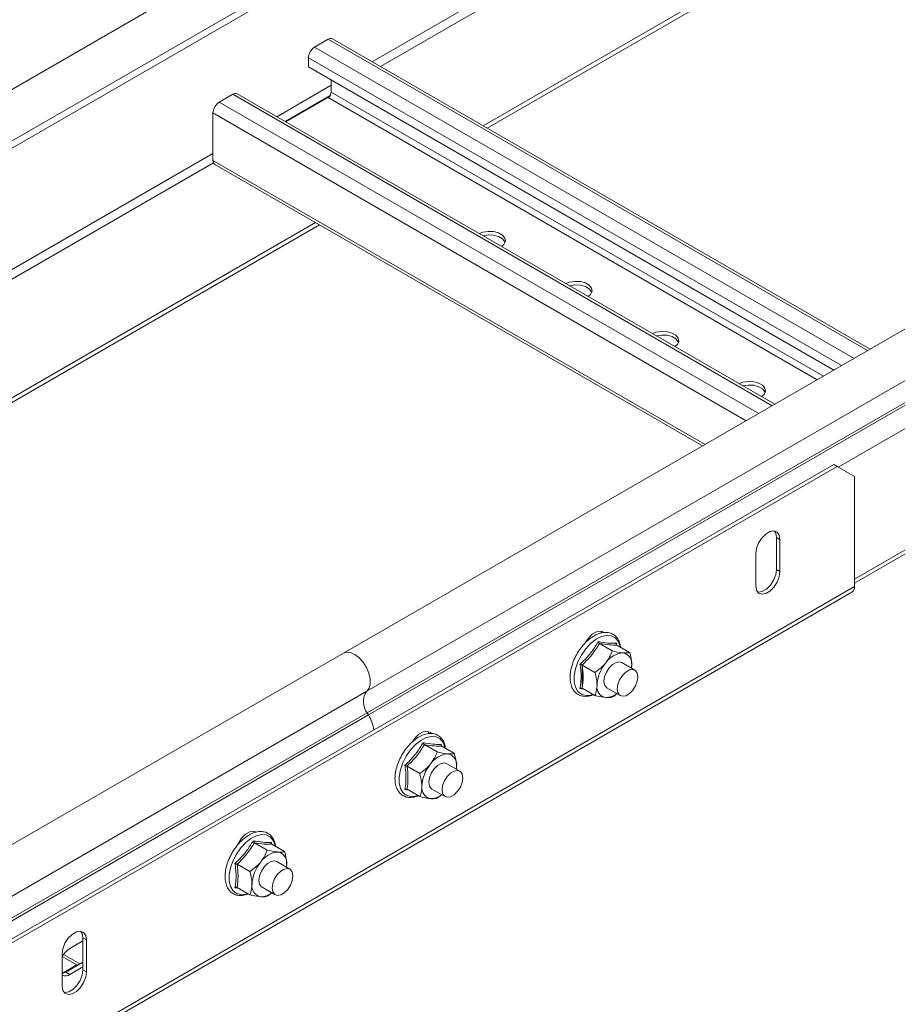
# Model space of a CAD drawing. Header units: millimetres. Extents: x -6 to 5206, y -8403 to -276.
# Tile 47 of 65: x 747 to 926, y -2610 to -2409. Entities that reach past the tile are written whole.
import ezdxf

# ---------------------------------------------------------------- set-up
doc = ezdxf.new("R2010")
doc.units = ezdxf.units.MM

msp = doc.modelspace()

# ---------------------------------------------------------------- linework, layer by layer
at = {"color": 7, "linetype": 'Continuous', "lineweight": 15}
for p, q in [((1945.48, -1730.3), (679.76, -2460.98)), ((684.31, -2468.86), (1950.03, -1738.18)), ((678.87, -2473.47), (1944.59, -1742.79)), ((841.64, -2430.41), (978.94, -2351.15)), ((842.49, -2430.9), (979.79, -2351.64)), ((810.04, -2412.78), (807.28, -2414.37)), ((920.58, -2475.98), (810.94, -2412.69)), ((806.01, -2416.57), (806.01, -2418.37)), ((806.01, -2418.37), (913.19, -2480.24)), ((810.68, -2423.55), (810.68, -2421.06)), ((790.6, -2424), (787.84, -2425.59)), ((901.13, -2487.2), (791.5, -2423.91)), ((801.41, -2429.63), (810.04, -2424.65)), ((786.56, -2427.8), (786.56, -2437.47)), ((786.94, -2438.29), (886.4, -2495.71)), ((700.65, -2511.8), (807.46, -2450.14)), ((700.65, -2512.78), (808.31, -2450.63)), ((951.04, -2458.39), (813.16, -2537.99)), ((955.79, -2466.13), (817.91, -2545.73)), ((955.92, -2470.54), (818.03, -2550.14)), ((956.16, -2470.98), (818.28, -2550.58)), ((913.14, -2499.51), (708.08, -2617.89)), ((913.84, -2499.92), (708.78, -2618.3)), ((913.84, -2499.92), (913.14, -2499.51)), ((917.38, -2501.96), (913.84, -2499.92)), ((917.38, -2523.68), (956.83, -2500.9)), ((917.38, -2524.41), (917.38, -2501.96)), ((901.47, -2514.41), (902.18, -2514.82)), ((901.47, -2514.41), (901.47, -2520.94)), ((902.18, -2514.82), (902.18, -2521.35)), ((897.23, -2524.21), (897.23, -2517.68)), ((901.47, -2520.94), (902.18, -2521.35)), ((704.73, -2648.02), (916.86, -2525.56)), ((917.38, -2524.41), (705.25, -2646.88)), ((865.71, -2533.48), (865.91, -2533.81)), ((865.38, -2536.01), (867.99, -2537.52)), ((868.83, -2535.95), (868.88, -2536.29)), ((813.16, -2537.99), (426.37, -2761.28)), ((868.92, -2536.33), (871.52, -2537.83)), ((872.6, -2541.43), (869.91, -2539.88)), ((861.85, -2540.41), (864.45, -2541.91)), ((861.87, -2544.62), (861.87, -2540.72)), ((871.86, -2541), (871.95, -2540.43)), ((431.12, -2769.02), (817.91, -2545.73)), ((862.15, -2545.3), (861.4, -2545.19)), ((861.85, -2545.12), (864.45, -2546.63)), ((866.91, -2545.07), (869.6, -2546.62)), ((431.25, -2773.43), (818.03, -2550.14)), ((818.28, -2550.58), (818.03, -2550.14)), ((431.49, -2773.86), (818.28, -2550.58)), ((829.67, -2556.63), (832.28, -2558.13)), ((833.12, -2556.57), (833.17, -2556.9)), ((833.21, -2556.94), (835.81, -2558.45)), ((826.14, -2561.02), (828.74, -2562.53)), ((836.89, -2562.04), (834.2, -2560.49)), ((836.15, -2561.62), (836.24, -2561.05)), ((826.44, -2565.91), (825.69, -2565.81)), ((826.14, -2565.74), (828.74, -2567.24)), ((831.2, -2565.69), (833.89, -2567.24)), ((795, -2574.31), (795.11, -2574.46)), ((795.03, -2576.63), (797.63, -2578.13)), ((798.48, -2576.57), (798.52, -2576.9)), ((798.56, -2576.94), (801.17, -2578.45)), ((791.49, -2581.03), (794.1, -2582.53)), ((802.24, -2582.04), (799.56, -2580.49)), ((801.51, -2581.62), (801.59, -2581.05)), ((791.79, -2585.91), (791.05, -2585.81)), ((791.49, -2585.74), (794.1, -2587.24)), ((796.56, -2585.69), (799.24, -2587.24)), ((760.05, -2596.05), (760.76, -2596.46)), ((760.05, -2596.05), (760.05, -2602.58)), ((757.4, -2598.19), (760.05, -2596.66)), ((760.76, -2596.46), (760.76, -2602.99)), ((755.81, -2605.85), (755.81, -2599.32)), ((759.44, -2601.34), (756.09, -2599.41)), ((756.02, -2603.16), (758.78, -2601.57)), ((756.55, -2603.01), (760.05, -2600.99)), ((760.05, -2601.97), (757.4, -2603.5)), ((755.81, -2603.3), (756.55, -2603.01)), ((755.82, -2603.3), (756.02, -2603.16)), ((756.55, -2603.01), (757.4, -2603.5)), ((760.05, -2602.58), (760.76, -2602.99))]:
    msp.add_line(p, q, dxfattribs=at)
at = {"color": 8, "linetype": 'Continuous', "lineweight": 15}
for p, q in [((819.01, -2417.35), (958.04, -2337.09)), ((820.71, -2418.33), (958.14, -2338.99)), ((810.04, -2412.78), (920.05, -2476.28)), ((807.28, -2414.37), (917.29, -2477.88)), ((806.01, -2416.57), (914.75, -2479.34)), ((799.57, -2428.57), (810.68, -2422.16)), ((810.68, -2423.55), (911.04, -2481.48)), ((787.84, -2425.59), (897.85, -2489.1)), ((790.6, -2424), (900.6, -2487.51)), ((801.26, -2429.55), (810.44, -2424.26)), ((810.04, -2424.65), (909.77, -2482.22)), ((786.56, -2427.8), (895.3, -2490.57)), ((678.87, -2498.25), (786.56, -2436.08)), ((786.56, -2437.47), (886.93, -2495.4)), ((679.72, -2499.72), (786.67, -2437.98)), ((957.33, -2475.03), (914.03, -2500.02)), ((957.33, -2499.8), (917.38, -2522.86)), ((758.78, -2601.57), (755.81, -2599.86)), ((758.78, -2601.73), (758.78, -2601.57)), ((756.02, -2603.16), (755.81, -2603.04)), ((756.02, -2603.16), (756.02, -2603.25))]:
    msp.add_line(p, q, dxfattribs=at)
at = {"color": 7, "linetype": 'Continuous', "lineweight": 15, "flags": 128}
for points in [[(786.56, -2437.47), (786.59, -2437.74), (786.66, -2437.97), (786.78, -2438.16), (786.94, -2438.29), (786.94, -2438.29)], [(845.42, -2455.04), (845.9, -2454.61), (846.19, -2453.98), (846.1, -2453.33), (845.62, -2452.74), (844.82, -2452.28), (843.8, -2452), (842.67, -2451.95), (841.58, -2452.12), (840.83, -2452.4)], [(846.14, -2454.18), (846.1, -2454.06), (845.62, -2453.47), (844.82, -2453.01), (843.8, -2452.74), (842.67, -2452.68), (841.61, -2452.84)], [(863.09, -2465.25), (863.58, -2464.81), (863.87, -2464.18), (863.77, -2463.54), (863.3, -2462.94), (862.5, -2462.48), (861.48, -2462.21), (860.35, -2462.15), (859.26, -2462.32), (858.51, -2462.6)], [(863.82, -2464.39), (863.77, -2464.27), (863.3, -2463.68), (862.5, -2463.22), (861.48, -2462.94), (860.35, -2462.89), (859.29, -2463.05)], [(880.77, -2475.45), (881.26, -2475.02), (881.55, -2474.39), (881.45, -2473.74), (880.97, -2473.15), (880.18, -2472.69), (879.15, -2472.41), (878.03, -2472.36), (876.94, -2472.53), (876.19, -2472.81)], [(881.5, -2474.59), (881.45, -2474.48), (880.97, -2473.88), (880.18, -2473.42), (879.15, -2473.15), (878.03, -2473.09), (876.96, -2473.25)], [(898.45, -2485.66), (898.94, -2485.22), (899.23, -2484.59), (899.13, -2483.95), (898.65, -2483.35), (897.85, -2482.89), (896.83, -2482.62), (895.71, -2482.56), (894.62, -2482.73), (893.87, -2483.01)], [(899.18, -2484.8), (899.13, -2484.68), (898.65, -2484.09), (897.85, -2483.63), (896.83, -2483.35), (895.71, -2483.3), (894.64, -2483.46)], [(897.23, -2517.68), (897.38, -2516.61), (897.81, -2515.5), (898.46, -2514.49), (899.27, -2513.68), (900.13, -2513.18), (900.94, -2513.06), (901.6, -2513.32), (902.03, -2513.93), (902.18, -2514.82)], [(901.06, -2513.07), (901.32, -2513.52), (901.47, -2514.41)], [(902.18, -2521.35), (902.03, -2522.41), (901.6, -2523.52), (900.94, -2524.54), (900.13, -2525.35), (899.27, -2525.84), (898.46, -2525.97), (897.81, -2525.71), (897.38, -2525.1), (897.23, -2524.21)], [(901.47, -2520.94), (901.32, -2522.01), (900.89, -2523.11), (900.23, -2524.13), (899.42, -2524.94), (898.57, -2525.43), (897.76, -2525.56), (897.63, -2525.54)], [(862.48, -2535.86), (863.11, -2534.9), (863.92, -2534.09), (864.78, -2533.6), (865.58, -2533.47), (866.1, -2533.63)], [(817.91, -2545.73), (818.38, -2545.12), (818.62, -2544.26), (818.61, -2543.22), (818.36, -2542.07), (817.87, -2540.92), (817.2, -2539.84), (816.38, -2538.93), (815.49, -2538.25), (814.6, -2537.86), (813.77, -2537.79), (813.16, -2537.99)], [(813.16, -2537.99), (813.77, -2537.79), (814.6, -2537.86), (815.49, -2538.25), (816.38, -2538.93), (817.2, -2539.84), (817.87, -2540.92), (818.36, -2542.07), (818.61, -2543.22), (818.62, -2544.26), (818.38, -2545.12), (817.91, -2545.73)], [(869.91, -2539.88), (869.47, -2539.74), (868.78, -2539.85), (868.04, -2540.28), (867.35, -2540.97), (866.79, -2541.84), (866.42, -2542.79), (866.29, -2543.7), (866.42, -2544.46), (866.79, -2544.99), (866.91, -2545.07)], [(868.98, -2545.25), (869.11, -2544.34), (869.47, -2543.39), (870.04, -2542.52), (870.73, -2541.83), (871.47, -2541.4), (872.16, -2541.29), (872.72, -2541.51), (873.09, -2542.04), (873.22, -2542.8), (873.09, -2543.71), (872.72, -2544.66), (872.16, -2545.54), (871.47, -2546.23), (870.73, -2546.65), (870.04, -2546.76), (869.47, -2546.54), (869.11, -2546.01), (868.98, -2545.25)], [(871.95, -2540.43), (871.92, -2540.98), (871.91, -2541.03)], [(827.25, -2556.05), (827.75, -2555.31), (828.56, -2554.5), (829.42, -2554.01), (830.23, -2553.88), (830.89, -2554.14), (831.07, -2554.32)], [(830.35, -2553.9), (830.61, -2554.34), (830.62, -2554.37)], [(834.2, -2560.49), (833.76, -2560.36), (833.07, -2560.46), (832.34, -2560.89), (831.64, -2561.58), (831.08, -2562.45), (830.71, -2563.4), (830.58, -2564.31), (830.71, -2565.08), (831.08, -2565.6), (831.2, -2565.69)], [(833.27, -2565.87), (833.4, -2564.95), (833.77, -2564), (834.33, -2563.13), (835.02, -2562.44), (835.76, -2562.02), (836.45, -2561.91), (837.02, -2562.13), (837.38, -2562.65), (837.51, -2563.42), (837.38, -2564.33), (837.02, -2565.28), (836.45, -2566.15), (835.76, -2566.84), (835.02, -2567.27), (834.33, -2567.37), (833.77, -2567.15), (833.4, -2566.63), (833.27, -2565.87)], [(836.24, -2561.05), (836.21, -2561.6), (836.2, -2561.65)], [(791.59, -2577.05), (791.74, -2576.74), (792.4, -2575.72), (793.21, -2574.91), (794.07, -2574.42), (794.87, -2574.29), (795.39, -2574.45)], [(799.56, -2580.49), (799.12, -2580.36), (798.42, -2580.47), (797.69, -2580.89), (796.99, -2581.58), (796.43, -2582.45), (796.06, -2583.4), (795.93, -2584.32), (796.06, -2585.08), (796.43, -2585.6), (796.56, -2585.69)], [(798.62, -2585.87), (798.75, -2584.96), (799.12, -2584.01), (799.68, -2583.13), (800.37, -2582.44), (801.11, -2582.02), (801.8, -2581.91), (802.37, -2582.13), (802.74, -2582.65), (802.86, -2583.42), (802.74, -2584.33), (802.37, -2585.28), (801.8, -2586.15), (801.11, -2586.84), (800.37, -2587.27), (799.68, -2587.38), (799.12, -2587.16), (798.75, -2586.63), (798.62, -2585.87)], [(801.59, -2581.05), (801.56, -2581.6), (801.56, -2581.65)], [(755.81, -2599.32), (755.96, -2598.25), (756.38, -2597.15), (757.04, -2596.13), (757.85, -2595.32), (758.71, -2594.83), (759.52, -2594.7), (760.18, -2594.96), (760.61, -2595.57), (760.76, -2596.46)], [(759.64, -2594.72), (759.9, -2595.16), (760.05, -2596.05)], [(760.76, -2602.99), (760.61, -2604.06), (760.18, -2605.16), (759.52, -2606.18), (758.71, -2606.99), (757.85, -2607.48), (757.04, -2607.61), (756.38, -2607.35), (755.96, -2606.74), (755.81, -2605.85)], [(760.05, -2602.58), (759.9, -2603.65), (759.47, -2604.75), (758.81, -2605.77), (758, -2606.58), (757.14, -2607.07), (756.34, -2607.2), (756.21, -2607.19)]]:
    msp.add_lwpolyline(points, dxfattribs=at)
at = {"color": 8, "linetype": 'Continuous', "lineweight": 15, "flags": 128}
for points in [[(869.62, -2536.73), (869.58, -2536.54), (869.2, -2535.56), (868.59, -2534.84), (867.79, -2534.43), (866.83, -2534.34), (865.77, -2534.59), (864.67, -2535.15), (863.58, -2536), (862.57, -2537.09), (861.68, -2538.36), (860.97, -2539.75), (860.48, -2541.18), (860.22, -2542.56), (860.22, -2543.84), (860.48, -2544.93), (860.97, -2545.79), (861.68, -2546.35), (862.57, -2546.6), (863.58, -2546.52), (864.04, -2546.39)], [(833.91, -2557.35), (833.87, -2557.15), (833.49, -2556.17), (832.88, -2555.45), (832.08, -2555.04), (831.12, -2554.96), (830.06, -2555.2), (828.96, -2555.77), (827.87, -2556.61), (826.86, -2557.71), (825.97, -2558.98), (825.26, -2560.37), (824.77, -2561.79), (824.51, -2563.18), (824.51, -2564.45), (824.77, -2565.55), (825.26, -2566.4), (825.97, -2566.97), (826.86, -2567.22), (827.87, -2567.14), (828.33, -2567)], [(799.26, -2577.35), (799.22, -2577.15), (798.84, -2576.17), (798.23, -2575.46), (797.43, -2575.05), (796.47, -2574.96), (795.42, -2575.21), (794.31, -2575.77), (793.23, -2576.62), (792.21, -2577.71), (791.33, -2578.98), (790.62, -2580.37), (790.12, -2581.79), (789.87, -2583.18), (789.87, -2584.46), (790.12, -2585.55), (790.62, -2586.4), (791.33, -2586.97), (792.21, -2587.22), (793.23, -2587.14), (793.68, -2587.01)]]:
    msp.add_lwpolyline(points, dxfattribs=at)
at = {"color": 7, "linetype": 'Continuous', "lineweight": 15}
for centre, radius, start, end in [((810.57, -2413.51), 0.905, 65.6929, 125.6192), ((808.77, -2416.7), 2.77, 122.6048, 177.3952), ((809.3, -2423.48), 1.38, 302.6042, 357.3958), ((789.33, -2427.92), 2.77, 122.6043, 177.3957), ((791.12, -2424.74), 0.905, 65.6866, 125.6255), ((916.15, -2524.55), 1.23, 305.0157, 6.2964), ((870.45, -2542.47), 4.56, 93.4275, 146.5672), ((869.78, -2540.08), 2.2, 350.7483, 79.4517), ((872.54, -2544.87), 7.67, 140.2264, 177.3613), ((820.96, -2547.85), 3.72, 145.2374, 218.0442), ((867.05, -2544.87), 2.2, 170.7468, 259.4558), ((866.66, -2543.46), 3.57, 269.7997, 309.2127), ((810.21, -2555.17), 9.29, 9.4661, 29.6388), ((834.74, -2563.09), 4.56, 93.4279, 146.5667), ((834.07, -2560.69), 2.2, 350.7461, 79.4539), ((836.83, -2565.48), 7.68, 140.2289, 177.3589), ((831.34, -2565.48), 2.2, 170.7517, 259.4508), ((830.95, -2564.08), 3.57, 269.8019, 309.2105), ((800.1, -2583.09), 4.56, 93.4278, 146.5668), ((799.42, -2580.7), 2.2, 350.7515, 79.4521), ((802.19, -2585.49), 7.67, 140.2274, 177.3618), ((796.69, -2585.49), 2.2, 170.7463, 259.4526), ((796.3, -2584.08), 3.57, 269.8078, 309.2055), ((759.97, -2602.26), 4.81, 122.3658, 149.9724), ((759.38, -2602.52), 1.12, 91.5751, 122.3278), ((756.45, -2602.26), 1.56, 245.5566, 307.3274)]:
    msp.add_arc(centre, radius, start, end, dxfattribs=at)
for points, knots in [([(869.69, -2536.77), (869.63, -2536.44), (869.5, -2535.72), (869.01, -2534.83), (868.29, -2534.15), (867.41, -2533.77), (866.44, -2533.69), (865.4, -2533.89), (864.32, -2534.37), (863.25, -2535.11), (862.23, -2536.09), (861.31, -2537.25), (860.53, -2538.54), (859.93, -2539.91), (859.53, -2541.29), (859.35, -2542.64), (859.41, -2543.89), (859.72, -2544.98), (860.28, -2545.87), (861.05, -2546.48), (861.96, -2546.8), (862.95, -2546.79), (863.68, -2546.66), (864.07, -2546.46), (864.11, -2546.43)], [0, 0, 0, 0, 0.0420326, 0.091035, 0.1385413, 0.1842332, 0.2293842, 0.2754336, 0.3230302, 0.3715252, 0.4201422, 0.4686577, 0.5171035, 0.5655787, 0.6141617, 0.6629622, 0.7120743, 0.7614143, 0.8101734, 0.8572043, 0.9026373, 0.9478582, 0.9942799, 1, 1, 1, 1]), ([(861.4, -2540.24), (861.58, -2540.08), (862.45, -2539.27), (863.82, -2537.77), (864.71, -2536.3), (865.12, -2535.62)], [0, 0, 0, 0, 0.118083, 0.592259, 1, 1, 1, 1]), ([(865.38, -2536.01), (864.9, -2536.79), (863.91, -2538.36), (862.54, -2539.72), (861.85, -2540.41)], [0, 0, 0, 0, 0.492141, 1, 1, 1, 1]), ([(865.12, -2535.62), (865.29, -2535.65), (866.16, -2535.81), (867.52, -2535.99), (868.42, -2535.96), (868.83, -2535.95)], [0, 0, 0, 0, 0.118085, 0.592263, 1, 1, 1, 1]), ([(865.12, -2535.62), (865.12, -2535.62), (865.13, -2535.66), (865.16, -2535.74), (865.22, -2535.86), (865.3, -2535.95), (865.35, -2535.99), (865.38, -2536.01)], [0, 0, 0, 0, 0.007931, 0.267532, 0.528551, 0.763843, 1, 1, 1, 1]), ([(868.92, -2536.33), (868.43, -2536.33), (867.44, -2536.33), (866.08, -2536.12), (865.38, -2536.01)], [0, 0, 0, 0, 0.492141, 1, 1, 1, 1]), ([(868.92, -2536.33), (868.89, -2536.31), (868.84, -2536.27), (868.8, -2536.18), (868.8, -2536.07), (868.82, -2535.99), (868.83, -2535.95), (868.83, -2535.95)], [0, 0, 0, 0, 0.236138, 0.471418, 0.732477, 0.991903, 1, 1, 1, 1]), ([(866.64, -2539.96), (867.07, -2539.32), (867.61, -2538.53), (867.93, -2537.68), (867.99, -2537.52)], [0, 0, 0, 0, 0.801485, 1, 1, 1, 1]), ([(867.99, -2537.52), (868.7, -2537.68), (869.5, -2537.85), (870.12, -2537.91), (870.18, -2537.92)], [0, 0, 0, 0, 0.8960154, 1, 1, 1, 1]), ([(870.18, -2537.92), (870.61, -2537.93), (871.14, -2537.94), (871.46, -2537.85), (871.52, -2537.83)], [0, 0, 0, 0, 0.801483, 1, 1, 1, 1]), ([(871.95, -2540.43), (871.95, -2540.31), (871.93, -2539.53), (871.75, -2538.63), (871.53, -2537.86), (871.52, -2537.83)], [0, 0, 0, 0, 0.148488, 0.96557, 1, 1, 1, 1]), ([(864.45, -2541.91), (865.17, -2541.38), (865.97, -2540.78), (866.58, -2540.04), (866.64, -2539.96)], [0, 0, 0, 0, 0.8960245, 1, 1, 1, 1]), ([(861.4, -2545.19), (861.43, -2545.02), (861.53, -2544.49), (861.62, -2543.56), (861.64, -2542.44), (861.56, -2541.32), (861.45, -2540.6), (861.4, -2540.24)], [0, 0, 0, 0, 0.117986, 0.354132, 0.592326, 0.795595, 1, 1, 1, 1]), ([(861.4, -2540.24), (861.4, -2540.24), (861.44, -2540.25), (861.52, -2540.27), (861.64, -2540.31), (861.76, -2540.36), (861.82, -2540.39), (861.85, -2540.41)], [0, 0, 0, 0, 0.007906, 0.267554, 0.528508, 0.763824, 1, 1, 1, 1]), ([(861.85, -2540.41), (861.94, -2541.24), (862.13, -2542.92), (861.94, -2544.38), (861.85, -2545.12)], [0, 0, 0, 0, 0.492148, 1, 1, 1, 1]), ([(864.88, -2544.52), (864.87, -2544.4), (864.86, -2543.61), (864.67, -2542.71), (864.46, -2541.94), (864.45, -2541.91)], [0, 0, 0, 0, 0.148488, 0.96557, 1, 1, 1, 1]), ([(861.4, -2545.19), (861.4, -2545.19), (861.44, -2545.17), (861.52, -2545.12), (861.64, -2545.09), (861.76, -2545.09), (861.82, -2545.11), (861.85, -2545.12)], [0, 0, 0, 0, 0.00785, 0.267551, 0.528506, 0.763823, 1, 1, 1, 1]), ([(864.45, -2546.63), (864.52, -2546.47), (864.76, -2545.85), (864.83, -2545.08), (864.88, -2544.52)], [0, 0, 0, 0, 0.263256, 1, 1, 1, 1]), ([(868.88, -2546.21), (868.75, -2546.35), (868.48, -2546.62), (868.15, -2546.84), (867.99, -2546.94)], [0, 0, 0, 0, 0.495802, 1, 1, 1, 1]), ([(866.64, -2547.03), (866.1, -2546.95), (865.43, -2546.86), (864.61, -2546.67), (864.45, -2546.63)], [0, 0, 0, 0, 0.8014586, 1, 1, 1, 1]), ([(867.99, -2546.94), (867.66, -2547.01), (867.3, -2547.08), (866.71, -2547.04), (866.64, -2547.03)], [0, 0, 0, 0, 0.896056, 1, 1, 1, 1]), ([(833.98, -2557.39), (833.92, -2557.05), (833.79, -2556.33), (833.3, -2555.45), (832.58, -2554.76), (831.7, -2554.38), (830.73, -2554.3), (829.69, -2554.5), (828.61, -2554.98), (827.54, -2555.73), (826.52, -2556.7), (825.6, -2557.87), (824.82, -2559.16), (824.22, -2560.52), (823.82, -2561.91), (823.64, -2563.25), (823.7, -2564.5), (824.02, -2565.6), (824.57, -2566.49), (825.34, -2567.1), (826.25, -2567.41), (827.24, -2567.4), (827.97, -2567.27), (828.36, -2567.07), (828.41, -2567.05)], [0, 0, 0, 0, 0.042033, 0.091034, 0.138543, 0.184235, 0.229382, 0.275435, 0.323032, 0.371523, 0.420144, 0.468659, 0.517105, 0.56558, 0.614162, 0.662962, 0.712074, 0.761414, 0.810173, 0.857204, 0.902637, 0.947858, 0.99428, 1, 1, 1, 1]), ([(825.69, -2560.86), (825.87, -2560.69), (826.74, -2559.88), (828.11, -2558.39), (829, -2556.91), (829.41, -2556.23)], [0, 0, 0, 0, 0.118083, 0.592259, 1, 1, 1, 1]), ([(829.41, -2556.23), (829.58, -2556.27), (830.45, -2556.42), (831.81, -2556.61), (832.71, -2556.58), (833.12, -2556.57)], [0, 0, 0, 0, 0.118085, 0.592263, 1, 1, 1, 1]), ([(829.41, -2556.23), (829.41, -2556.24), (829.42, -2556.28), (829.45, -2556.36), (829.51, -2556.47), (829.59, -2556.57), (829.65, -2556.61), (829.67, -2556.63)], [0, 0, 0, 0, 0.007931, 0.267532, 0.528551, 0.763843, 1, 1, 1, 1]), ([(829.67, -2556.63), (829.19, -2557.4), (828.2, -2558.98), (826.83, -2560.33), (826.14, -2561.02)], [0, 0, 0, 0, 0.492141, 1, 1, 1, 1]), ([(833.21, -2556.94), (832.72, -2556.94), (831.73, -2556.95), (830.37, -2556.73), (829.67, -2556.63)], [0, 0, 0, 0, 0.492141, 1, 1, 1, 1]), ([(830.94, -2560.57), (831.36, -2559.94), (831.9, -2559.14), (832.22, -2558.3), (832.28, -2558.13)], [0, 0, 0, 0, 0.801485, 1, 1, 1, 1]), ([(832.28, -2558.13), (833, -2558.29), (833.79, -2558.47), (834.41, -2558.53), (834.47, -2558.53)], [0, 0, 0, 0, 0.8960154, 1, 1, 1, 1]), ([(833.21, -2556.94), (833.18, -2556.92), (833.13, -2556.88), (833.1, -2556.79), (833.09, -2556.68), (833.11, -2556.61), (833.12, -2556.57), (833.12, -2556.57)], [0, 0, 0, 0, 0.236192, 0.47139, 0.732469, 0.992094, 1, 1, 1, 1]), ([(834.47, -2558.53), (834.9, -2558.54), (835.43, -2558.56), (835.75, -2558.46), (835.81, -2558.45)], [0, 0, 0, 0, 0.801483, 1, 1, 1, 1]), ([(836.24, -2561.05), (836.24, -2560.93), (836.22, -2560.14), (836.04, -2559.24), (835.82, -2558.48), (835.81, -2558.45)], [0, 0, 0, 0, 0.148488, 0.96557, 1, 1, 1, 1]), ([(825.69, -2565.81), (825.72, -2565.63), (825.82, -2565.1), (825.92, -2564.17), (825.93, -2563.05), (825.85, -2561.94), (825.75, -2561.22), (825.69, -2560.86)], [0, 0, 0, 0, 0.1179863, 0.3541324, 0.5923256, 0.7955952, 1, 1, 1, 1]), ([(825.69, -2560.86), (825.7, -2560.86), (825.73, -2560.86), (825.81, -2560.89), (825.93, -2560.93), (826.05, -2560.97), (826.11, -2561.01), (826.14, -2561.02)], [0, 0, 0, 0, 0.007906, 0.267541, 0.528629, 0.763836, 1, 1, 1, 1]), ([(826.14, -2561.02), (826.23, -2561.85), (826.42, -2563.53), (826.23, -2565), (826.14, -2565.74)], [0, 0, 0, 0, 0.492148, 1, 1, 1, 1]), ([(828.74, -2562.53), (829.46, -2561.99), (830.26, -2561.4), (830.87, -2560.65), (830.94, -2560.57)], [0, 0, 0, 0, 0.8960245, 1, 1, 1, 1]), ([(829.17, -2565.13), (829.17, -2565.01), (829.15, -2564.22), (828.97, -2563.32), (828.75, -2562.56), (828.74, -2562.53)], [0, 0, 0, 0, 0.148488, 0.96557, 1, 1, 1, 1]), ([(825.69, -2565.81), (825.7, -2565.81), (825.73, -2565.78), (825.81, -2565.74), (825.93, -2565.7), (826.05, -2565.7), (826.11, -2565.73), (826.14, -2565.74)], [0, 0, 0, 0, 0.00785, 0.267538, 0.528628, 0.763835, 1, 1, 1, 1]), ([(828.74, -2567.24), (828.81, -2567.08), (829.05, -2566.47), (829.12, -2565.7), (829.17, -2565.13)], [0, 0, 0, 0, 0.263256, 1, 1, 1, 1]), ([(830.94, -2567.65), (830.39, -2567.57), (829.72, -2567.47), (828.91, -2567.28), (828.74, -2567.24)], [0, 0, 0, 0, 0.8014586, 1, 1, 1, 1]), ([(832.28, -2567.56), (831.95, -2567.63), (831.59, -2567.7), (831, -2567.65), (830.94, -2567.65)], [0, 0, 0, 0, 0.896056, 1, 1, 1, 1]), ([(833.18, -2566.83), (833.04, -2566.96), (832.77, -2567.24), (832.44, -2567.45), (832.28, -2567.56)], [0, 0, 0, 0, 0.495802, 1, 1, 1, 1]), ([(799.33, -2577.39), (799.27, -2577.06), (799.15, -2576.33), (798.65, -2575.45), (797.94, -2574.76), (797.05, -2574.38), (796.08, -2574.3), (795.04, -2574.5), (793.97, -2574.98), (792.89, -2575.73), (791.87, -2576.71), (790.95, -2577.87), (790.17, -2579.16), (789.57, -2580.53), (789.17, -2581.91), (788.99, -2583.25), (789.06, -2584.5), (789.37, -2585.6), (789.92, -2586.49), (790.69, -2587.1), (791.6, -2587.41), (792.59, -2587.41), (793.32, -2587.27), (793.71, -2587.07), (793.76, -2587.05)], [0, 0, 0, 0, 0.042033, 0.091034, 0.138543, 0.184232, 0.229383, 0.275436, 0.323029, 0.371524, 0.420145, 0.46866, 0.517106, 0.565581, 0.614163, 0.662963, 0.712075, 0.761416, 0.810174, 0.857205, 0.902641, 0.947858, 0.994284, 1, 1, 1, 1]), ([(791.05, -2580.86), (791.22, -2580.7), (792.1, -2579.88), (793.46, -2578.39), (794.35, -2576.92), (794.76, -2576.24)], [0, 0, 0, 0, 0.118081, 0.59225, 1, 1, 1, 1]), ([(794.76, -2576.24), (794.93, -2576.27), (795.8, -2576.43), (797.16, -2576.61), (798.06, -2576.58), (798.48, -2576.57)], [0, 0, 0, 0, 0.118087, 0.592256, 1, 1, 1, 1]), ([(794.76, -2576.24), (794.76, -2576.24), (794.77, -2576.28), (794.8, -2576.36), (794.86, -2576.47), (794.94, -2576.57), (795, -2576.61), (795.03, -2576.63)], [0, 0, 0, 0, 0.007931, 0.267532, 0.528551, 0.763843, 1, 1, 1, 1]), ([(795.03, -2576.63), (794.54, -2577.4), (793.55, -2578.98), (792.18, -2580.34), (791.49, -2581.03)], [0, 0, 0, 0, 0.4921587, 1, 1, 1, 1]), ([(798.56, -2576.94), (798.07, -2576.95), (797.08, -2576.95), (795.72, -2576.74), (795.03, -2576.63)], [0, 0, 0, 0, 0.4921587, 1, 1, 1, 1]), ([(796.29, -2580.58), (796.72, -2579.94), (797.25, -2579.15), (797.57, -2578.3), (797.63, -2578.13)], [0, 0, 0, 0, 0.8014586, 1, 1, 1, 1]), ([(797.63, -2578.13), (798.35, -2578.29), (799.15, -2578.47), (799.76, -2578.53), (799.82, -2578.54)], [0, 0, 0, 0, 0.8960467, 1, 1, 1, 1]), ([(798.56, -2576.94), (798.54, -2576.92), (798.49, -2576.89), (798.45, -2576.79), (798.44, -2576.69), (798.46, -2576.61), (798.47, -2576.57), (798.48, -2576.57)], [0, 0, 0, 0, 0.236164, 0.471371, 0.732459, 0.992094, 1, 1, 1, 1]), ([(799.82, -2578.54), (800.25, -2578.55), (800.78, -2578.56), (801.1, -2578.47), (801.17, -2578.45)], [0, 0, 0, 0, 0.801457, 1, 1, 1, 1]), ([(801.59, -2581.05), (801.59, -2580.93), (801.57, -2580.14), (801.39, -2579.24), (801.18, -2578.48), (801.17, -2578.45)], [0, 0, 0, 0, 0.148488, 0.96557, 1, 1, 1, 1]), ([(791.05, -2585.81), (791.08, -2585.63), (791.17, -2585.1), (791.27, -2584.17), (791.28, -2583.05), (791.2, -2581.94), (791.1, -2581.22), (791.05, -2580.86)], [0, 0, 0, 0, 0.117986, 0.354132, 0.592326, 0.795595, 1, 1, 1, 1]), ([(791.05, -2580.86), (791.05, -2580.86), (791.08, -2580.87), (791.16, -2580.89), (791.28, -2580.93), (791.4, -2580.98), (791.46, -2581.01), (791.49, -2581.03)], [0, 0, 0, 0, 0.007906, 0.267531, 0.52861, 0.763808, 1, 1, 1, 1]), ([(791.49, -2581.03), (791.58, -2581.85), (791.77, -2583.53), (791.59, -2585), (791.49, -2585.74)], [0, 0, 0, 0, 0.492148, 1, 1, 1, 1]), ([(794.1, -2582.53), (794.81, -2582), (795.61, -2581.4), (796.22, -2580.65), (796.29, -2580.58)], [0, 0, 0, 0, 0.896056, 1, 1, 1, 1]), ([(794.52, -2585.13), (794.52, -2585.01), (794.5, -2584.23), (794.32, -2583.32), (794.1, -2582.56), (794.1, -2582.53)], [0, 0, 0, 0, 0.148488, 0.96557, 1, 1, 1, 1]), ([(791.05, -2585.81), (791.05, -2585.81), (791.08, -2585.78), (791.16, -2585.74), (791.28, -2585.71), (791.4, -2585.7), (791.46, -2585.73), (791.49, -2585.74)], [0, 0, 0, 0, 0.00785, 0.267529, 0.528608, 0.763807, 1, 1, 1, 1]), ([(794.1, -2587.24), (794.16, -2587.08), (794.41, -2586.47), (794.47, -2585.7), (794.52, -2585.13)], [0, 0, 0, 0, 0.263256, 1, 1, 1, 1]), ([(796.29, -2587.65), (795.75, -2587.57), (795.07, -2587.48), (794.26, -2587.28), (794.1, -2587.24)], [0, 0, 0, 0, 0.801485, 1, 1, 1, 1]), ([(797.63, -2587.56), (797.31, -2587.63), (796.94, -2587.7), (796.35, -2587.65), (796.29, -2587.65)], [0, 0, 0, 0, 0.8960245, 1, 1, 1, 1]), ([(798.53, -2586.83), (798.39, -2586.96), (798.12, -2587.24), (797.8, -2587.45), (797.63, -2587.56)], [0, 0, 0, 0, 0.495887, 1, 1, 1, 1])]:
    msp.add_open_spline(points, degree=3, knots=knots, dxfattribs=at)

doc.saveas('drawing.dxf')
